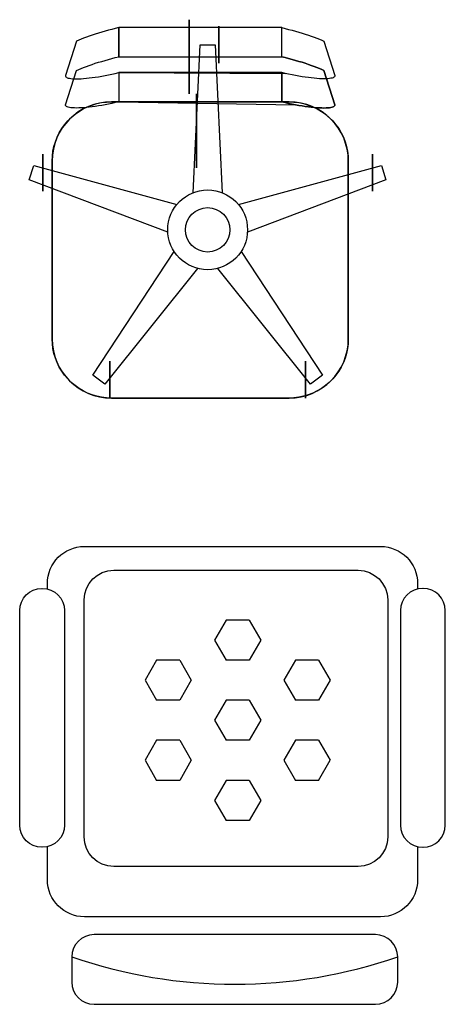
# Model space of a CAD drawing. Header units: inches. Extents: x 100794 to 106273, y 288 to 2276.
# Tile 145 of 149: x 105534 to 105560, y 1957 to 2017. Entities that reach past the tile are written whole.
import ezdxf

# ---------------------------------------------------------------- set-up
doc = ezdxf.new("R2010")
doc.units = ezdxf.units.IN
doc.header["$MEASUREMENT"] = 0
doc.layers.get('0').update_dxf_attribs({"linetype": 'CONTINUOUS'})
doc.layers.add('2', color=3, linetype='CONTINUOUS')
doc.layers.add('7', color=7, linetype='CONTINUOUS')

msp = doc.modelspace()

# ---------------------------------------------------------------- linework, layer by layer
at = {"color": 0}
for p, q in [((105547.00821, 1980.39315), (105546.30173, 1979.1695)), ((105548.42116, 1980.39315), (105547.00821, 1980.39315)), ((105548.42116, 1980.39315), (105549.12763, 1979.1695)), ((105546.30173, 1979.1695), (105547.00821, 1977.94585)), ((105549.12763, 1979.1695), (105548.42116, 1977.94585)), ((105542.76935, 1977.94585), (105542.06287, 1976.72219)), ((105544.1823, 1977.94585), (105542.76935, 1977.94585)), ((105544.1823, 1977.94585), (105544.88878, 1976.72219)), ((105548.42116, 1977.94585), (105547.00821, 1977.94585)), ((105551.24706, 1977.94585), (105550.54059, 1976.72219)), ((105552.66001, 1977.94585), (105551.24706, 1977.94585)), ((105552.66001, 1977.94585), (105553.36649, 1976.72219)), ((105542.06287, 1976.72219), (105542.76935, 1975.49854)), ((105544.88878, 1976.72219), (105544.1823, 1975.49854)), ((105550.54059, 1976.72219), (105551.24706, 1975.49854)), ((105553.36649, 1976.72219), (105552.66001, 1975.49854)), ((105544.1823, 1975.49854), (105542.76935, 1975.49854)), ((105547.00821, 1975.49854), (105546.30173, 1974.27489)), ((105548.42116, 1975.49854), (105547.00821, 1975.49854)), ((105548.42116, 1975.49854), (105549.12763, 1974.27489)), ((105552.66001, 1975.49854), (105551.24706, 1975.49854)), ((105546.30173, 1974.27489), (105547.00821, 1973.05124)), ((105549.12763, 1974.27489), (105548.42116, 1973.05124)), ((105542.76935, 1973.05124), (105542.06287, 1971.82759)), ((105544.1823, 1973.05124), (105542.76935, 1973.05124)), ((105544.1823, 1973.05124), (105544.88878, 1971.82759)), ((105548.42116, 1973.05124), (105547.00821, 1973.05124)), ((105551.24706, 1973.05124), (105550.54059, 1971.82759)), ((105552.66001, 1973.05124), (105551.24706, 1973.05124)), ((105552.66001, 1973.05124), (105553.36649, 1971.82759)), ((105542.06287, 1971.82759), (105542.76935, 1970.60393)), ((105544.88878, 1971.82759), (105544.1823, 1970.60393)), ((105550.54059, 1971.82759), (105551.24706, 1970.60393)), ((105544.1823, 1970.60393), (105542.76935, 1970.60393)), ((105547.00821, 1970.60393), (105546.30173, 1969.38028)), ((105548.42116, 1970.60393), (105547.00821, 1970.60393)), ((105548.42116, 1970.60393), (105549.12763, 1969.38028)), ((105552.66001, 1970.60393), (105551.24706, 1970.60393)), ((105546.30173, 1969.38028), (105547.00821, 1968.15663)), ((105549.12763, 1969.38028), (105548.42116, 1968.15663)), ((105548.42116, 1968.15663), (105547.00821, 1968.15663))]:
    msp.add_line(p, q, dxfattribs=at)
at = {"layer": '2', "extrusion": (1, -1.83691e-16, 0)}
for p, q in [((105544.75904, 2017.04108, -0.53303), (105544.75904, 2017.04108, 9.41415)), ((105544.75904, 2017.04108, 9.41415), (105544.75904, 2015.73779, 9.41415)), ((105544.75904, 2015.73779, 9.41415), (105544.75904, 2015.73779, 6.53593)), ((105544.75904, 2015.73779, 6.53593), (105544.75904, 2014.78035, 5.52912)), ((105544.75904, 2012.51963, -1.88947), (105544.75904, 2015.68464, -1.88947)), ((105544.75904, 2014.78035, 5.52912), (105544.75904, 2014.78035, 1.37517)), ((105544.75904, 2014.78035, 1.37517), (105544.75904, 2012.51963, 1.37517)), ((105544.75904, 2012.51963, 1.37517), (105544.75904, 2012.51963, -1.88947)), ((105545.20026, 2012.51963, -1.88947), (105545.20026, 2007.99819, -1.88947)), ((105545.20026, 2007.99819, -0.53303), (105545.20026, 2012.51963, -0.53303)), ((105545.20026, 2007.99819, -1.88947), (105545.20026, 2007.99819, -0.53303))]:
    msp.add_line(p, q, dxfattribs=at)
at = {"layer": '2'}
for p, q in [((105545.00359, 2006.48098, -13.56434), (105545.43379, 2015.51522, -13.56434)), ((105545.43379, 2015.51522, -13.56434), (105546.33808, 2015.51522, -13.56434)), ((105546.33808, 2015.51522, -13.56434), (105546.76828, 2006.48098, -13.56434)), ((105550.85953, 2012.02814, -0.45214), (105540.00806, 2012.02814, -0.45214)), ((105536.3909, 2008.41098, -0.45214), (105536.3909, 1997.55951, -0.45214)), ((105554.47668, 1997.55951, -0.45214), (105554.47668, 2008.41098, -0.45214)), ((105534.99584, 2007.2746, -13.56434), (105535.27528, 2008.13463, -13.56434)), ((105535.27528, 2008.13463, -13.56434), (105544.00029, 2005.75204, -13.56434)), ((105547.77158, 2005.75204, -13.56434), (105556.49659, 2008.13463, -13.56434)), ((105556.49659, 2008.13463, -13.56434), (105556.77603, 2007.2746, -13.56434)), ((105543.45497, 2004.07372, -13.56434), (105534.99584, 2007.2746, -13.56434)), ((105556.77603, 2007.2746, -13.56434), (105548.3169, 2004.07372, -13.56434)), ((105538.87605, 1995.33255, -13.56434), (105543.8382, 2002.89427, -13.56434)), ((105547.93368, 2002.89427, -13.56434), (105552.89583, 1995.33255, -13.56434)), ((105545.26586, 2001.85701, -13.56434), (105539.60763, 1994.80103, -13.56434)), ((105552.16424, 1994.80103, -13.56434), (105546.50601, 2001.85701, -13.56434)), ((105539.60763, 1994.80103, -13.56434), (105538.87605, 1995.33255, -13.56434)), ((105552.89583, 1995.33255, -13.56434), (105552.16424, 1994.80103, -13.56434)), ((105540.00806, 1993.94235, -0.45214), (105550.85953, 1993.94235, -0.45214))]:
    msp.add_line(p, q, dxfattribs=at)
at = {"layer": '2', "extrusion": (3.18976e-17, 0.173648, 0.984808)}
for p, q in [((105540.4602, 2013.80723, 6.00729), (105550.6203, 2013.75863, 6.02313)), ((105540.4602, 2012.02612, 6.32134), (105551.24995, 2011.84867, 6.46841))]:
    msp.add_line(p, q, dxfattribs=at)
at = {"layer": '2'}
for points in [[(105536.09979, 1982.28431), (105536.09979, 1982.62453, -0.41421356), (105538.36052, 1984.88526), (105556.4463, 1984.88526, -0.41421356), (105558.70702, 1982.62453)], [(105558.70702, 1982.62453), (105558.70702, 1982.28431, -0.41421356)], [(105558.70702, 1966.55814), (105558.70702, 1964.53875, -0.41421356), (105556.4463, 1962.27803), (105538.36052, 1962.27803, -0.41421356), (105536.09979, 1964.53875), (105536.09979, 1966.55814, -0.41421356)]]:
    msp.add_lwpolyline(points, format="xyb", dxfattribs=at)
for points in [[(105556.88238, 1981.61831), (105556.88238, 1967.14969, -0.41421356), (105555.0738, 1965.34111), (105540.15303, 1965.34111, -0.41421356), (105538.34445, 1967.14969), (105538.34445, 1981.61831, -0.41421356), (105540.15303, 1983.42689), (105555.0738, 1983.42689, -0.41421356)], [(105534.40713, 1967.87817), (105534.40713, 1980.96428, -0.41421356), (105535.76356, 1982.32071), (105535.78765, 1982.32071, -0.41421356), (105537.14409, 1980.96428), (105537.14409, 1967.87817, -0.41421356), (105535.78765, 1966.52174), (105535.76356, 1966.52174, -0.41421356)], [(105560.39969, 1967.87817), (105560.39969, 1980.96428, 0.41421356), (105559.04325, 1982.32071), (105559.01916, 1982.32071, 0.41421356), (105557.66273, 1980.96428), (105557.66273, 1967.87817, 0.41421356), (105559.01916, 1966.52174), (105559.04325, 1966.52174, 0.41421356)], [(105557.49059, 1958.28967), (105557.49059, 1959.83037, 0.41421356), (105556.13416, 1961.1868), (105538.94811, 1961.1868, 0.41421356), (105537.59168, 1959.83037), (105537.59168, 1958.28967, 0.41421356), (105538.94811, 1956.93323), (105556.13416, 1956.93323, 0.41421356)]]:
    msp.add_lwpolyline(points, format="xyb", close=True, dxfattribs=at)
at = {"layer": '2', "extrusion": (1, -1.83691e-16, 0)}
for centre, radius in [((2015.51522, -14.6947, 105546.56415), 1.13036), ((2015.68464, -0.20733, 105544.75904), 0.67822), ((2007.70461, -14.6947, 105535.81378), 1.13036), ((1995.06679, -14.6947, 105539.92006), 1.13036)]:
    msp.add_circle(centre, radius, dxfattribs=at)
at = {"layer": '2', "extrusion": (-1, 1.83691e-16, 0)}
msp.add_circle((-2007.70461, -14.6947, -105555.9581), 1.13036, dxfattribs=at)
at = {"layer": '2'}
for centre, radius in [((105545.88594, 2004.21161, -11.75576), 2.43487), ((105545.88594, 2004.21161), 1.35643)]:
    msp.add_circle(centre, radius, dxfattribs=at)
at = {"layer": '2', "extrusion": (-1, 4.73116e-15, 0)}
msp.add_circle((-1995.06679, -14.6947, -105551.85182), 1.13036, dxfattribs=at)
at = {"layer": '2', "extrusion": (1, -1.83691e-16, 0)}
msp.add_arc((2015.68464, -0.53303, 105544.75904), 1.35643, 270, 0, dxfattribs=at)
at = {"layer": '2'}
for centre, radius, start, end in [((105540.00806, 2008.41098, -0.45214), 3.61716, 90, 180), ((105550.85953, 2008.41098, -0.45214), 3.61716, 0, 90), ((105540.00806, 1997.55951, -0.45214), 3.61716, 180, 270), ((105550.85953, 1997.55951, -0.45214), 3.61716, 270, 0), ((105547.54113, 1988.64406), 30.48312, 250.9500422, 289.0499578)]:
    msp.add_arc(centre, radius, start, end, dxfattribs=at)
for points, invisible_edges in [([(105544.75904, 2017.04108, 1.37517), (105544.75904, 2014.78035, 5.52912), (105544.75904, 2014.78035, 1.37517)], 13), ([(105544.75904, 2017.04108, 1.37517), (105544.75904, 2015.73779, 6.53593), (105544.75904, 2014.78035, 5.52912)], 13), ([(105544.75904, 2017.04108, 1.37517), (105544.75904, 2017.04108, 9.41415), (105544.75904, 2015.73779, 9.41415), (105544.75904, 2015.73779, 6.53593)], 8), ([(105544.75904, 2017.04108, 1.37517), (105544.75904, 2014.78035, -1.88947), (105544.75904, 2015.52549, -1.88947)], 13), ([(105544.75904, 2017.04108, 1.37517), (105544.75904, 2015.52549, -1.88947), (105544.75904, 2016.28505, -1.74935)], 13), ([(105544.75904, 2017.04108, 1.37517), (105544.75904, 2016.28505, -1.74935), (105544.75904, 2016.85242, -1.22311)], 13), ([(105544.75904, 2017.04108, 1.37517), (105544.75904, 2017.04108, -0.42769), (105544.75904, 2017.04108, 0.28647)], 1), ([(105544.75904, 2017.04108, 1.37517), (105544.75904, 2016.85242, -1.22311), (105544.75904, 2017.04108, -0.42769)], 13), ([(105544.75904, 2017.04108, 1.37517), (105544.75904, 2012.51963, 1.37517), (105544.75904, 2012.51963, -1.88947)], 13), ([(105544.75904, 2017.04108, 1.37517), (105544.75904, 2012.51963, -1.88947), (105544.75904, 2014.78035, -1.88947)], 13), ([(105544.75904, 2017.04108, 1.37517), (105544.75904, 2014.78035, 1.37517), (105544.75904, 2012.51963, 1.37517)], 13), ([(105540.4602, 2016.55522, 21.59193), (105537.87749, 2015.72327, 20.40928), (105537.20476, 2013.62617, 9.43699)], 13), ([(105540.4602, 2016.55522, 21.59193), (105537.20476, 2013.62617, 9.43699), (105537.21173, 2013.5898, 9.22118)], 13), ([(105540.4602, 2016.55522, 21.59193), (105537.21173, 2011.8087, 9.53523), (105537.20476, 2011.84507, 9.75104)], 13), ([(105540.4602, 2016.55522, 21.59193), (105537.20476, 2011.84507, 9.75104), (105537.87749, 2013.94216, 20.72334)], 13), ([(105540.4602, 2016.55522, 21.59193), (105537.23261, 2011.77575, 9.31977), (105537.21173, 2011.8087, 9.53523)], 13), ([(105540.4602, 2016.55522, 21.59193), (105537.21173, 2013.5898, 9.22118), (105537.23261, 2013.55685, 9.00571)], 13), ([(105540.4602, 2016.55522, 21.59193), (105537.23261, 2013.55685, 9.00571), (105537.26731, 2013.52746, 8.79152)], 13), ([(105540.4602, 2016.55522, 21.59193), (105537.26731, 2011.74636, 9.10558), (105537.23261, 2011.77575, 9.31977)], 13), ([(105540.4602, 2016.55522, 21.59193), (105537.26731, 2013.52746, 8.79152), (105537.31569, 2013.50175, 8.57952)], 13), ([(105540.4602, 2016.55522, 21.59193), (105537.31569, 2011.72065, 8.89357), (105537.26731, 2011.74636, 9.10558)], 13), ([(105540.4602, 2016.55522, 21.59193), (105537.31569, 2013.50175, 8.57952), (105537.37753, 2013.47984, 8.37061)], 13), ([(105540.4602, 2016.55522, 21.59193), (105537.37753, 2011.69874, 8.68467), (105537.31569, 2011.72065, 8.89357)], 13), ([(105540.4602, 2016.55522, 21.59193), (105537.37753, 2013.47984, 8.37061), (105537.45257, 2013.46182, 8.16569)], 13), ([(105540.4602, 2016.55522, 21.59193), (105537.45257, 2011.68072, 8.47975), (105537.37753, 2011.69874, 8.68467)], 13), ([(105540.4602, 2016.55522, 21.59193), (105537.45257, 2013.46182, 8.16569), (105537.54049, 2013.44777, 7.96565)], 13), ([(105540.4602, 2016.55522, 21.59193), (105537.54049, 2011.66667, 8.2797), (105537.45257, 2011.68072, 8.47975)], 13), ([(105540.4602, 2016.55522, 21.59193), (105537.54049, 2013.44777, 7.96565), (105537.64091, 2013.43775, 7.77132)], 13), ([(105540.4602, 2016.55522, 21.59193), (105537.64091, 2011.65665, 8.08538), (105537.54049, 2011.66667, 8.2797)], 13), ([(105540.4602, 2016.55522, 21.59193), (105537.64091, 2013.43775, 7.77132), (105537.7534, 2013.43179, 7.58356)], 13), ([(105540.4602, 2016.55522, 21.59193), (105537.7534, 2011.65069, 7.89762), (105537.64091, 2011.65665, 8.08538)], 13), ([(105540.4602, 2016.55522, 21.59193), (105537.7534, 2013.43179, 7.58356), (105537.87749, 2013.42994, 7.40316)], 13), ([(105540.4602, 2016.55522, 21.59193), (105537.87749, 2011.64883, 7.71721), (105537.7534, 2011.65069, 7.89762)], 13), ([(105540.4602, 2016.55522, 21.59193), (105537.87749, 2013.42994, 7.40316), (105538.01263, 2013.43218, 7.23088)], 13), ([(105540.4602, 2016.55522, 21.59193), (105538.01263, 2011.65108, 7.54494), (105537.87749, 2011.64883, 7.71721)], 13), ([(105540.4602, 2016.55522, 21.59193), (105538.01263, 2015.7843, 20.5704), (105537.87749, 2015.72327, 20.40928)], 13), ([(105540.4602, 2016.55522, 21.59193), (105537.87749, 2013.94216, 20.72334), (105538.01263, 2014.00319, 20.88445)], 13), ([(105540.4602, 2016.55522, 21.59193), (105538.01263, 2013.43218, 7.23088), (105538.15826, 2013.43852, 7.06749)], 13), ([(105540.4602, 2016.55522, 21.59193), (105538.15826, 2011.65742, 7.38154), (105538.01263, 2011.65108, 7.54494)], 13), ([(105540.4602, 2016.55522, 21.59193), (105538.15826, 2015.84614, 20.72177), (105538.01263, 2015.7843, 20.5704)], 13), ([(105540.4602, 2016.55522, 21.59193), (105538.01263, 2014.00319, 20.88445), (105538.15826, 2014.06504, 21.03583)], 13), ([(105540.4602, 2016.55522, 21.59193), (105538.15826, 2013.43852, 7.06749), (105538.31374, 2013.44893, 6.91366)], 13), ([(105540.4602, 2016.55522, 21.59193), (105538.31374, 2011.66783, 7.22771), (105538.15826, 2011.65742, 7.38154)], 13), ([(105540.4602, 2016.55522, 21.59193), (105538.15826, 2014.06504, 21.03583), (105538.31374, 2014.12743, 21.17682)], 13), ([(105540.4602, 2016.55522, 21.59193), (105538.31374, 2015.90853, 20.86277), (105538.15826, 2015.84614, 20.72177)], 13), ([(105540.4602, 2016.55522, 21.59193), (105538.47841, 2011.68225, 7.08412), (105538.31374, 2011.66783, 7.22771)], 13), ([(105540.4602, 2016.55522, 21.59193), (105538.31374, 2013.44893, 6.91366), (105538.47841, 2013.46336, 6.77006)], 13), ([(105540.4602, 2016.55522, 21.59193), (105538.31374, 2014.12743, 21.17682), (105538.47841, 2014.1901, 21.30682)], 13), ([(105540.4602, 2016.55522, 21.59193), (105538.47841, 2015.9712, 20.99277), (105538.31374, 2015.90853, 20.86277)], 13), ([(105540.4602, 2016.55522, 21.59193), (105538.65158, 2011.70064, 6.95136), (105538.47841, 2011.68225, 7.08412)], 13), ([(105540.4602, 2016.55522, 21.59193), (105538.47841, 2013.46336, 6.77006), (105538.65158, 2013.48175, 6.63731)], 13), ([(105540.4602, 2016.55522, 21.59193), (105538.47841, 2014.1901, 21.30682), (105538.65158, 2014.25279, 21.42528)], 13), ([(105540.4602, 2016.55522, 21.59193), (105538.65158, 2016.03389, 21.11123), (105538.47841, 2015.9712, 20.99277)], 13), ([(105540.4602, 2016.55522, 21.59193), (105538.65158, 2013.48175, 6.63731), (105538.83248, 2013.50402, 6.51597)], 13), ([(105540.4602, 2016.55522, 21.59193), (105538.83248, 2011.72292, 6.83002), (105538.65158, 2011.70064, 6.95136)], 13), ([(105540.4602, 2016.55522, 21.59193), (105538.83248, 2016.09632, 21.21763), (105538.65158, 2016.03389, 21.11123)], 13), ([(105540.4602, 2016.55522, 21.59193), (105538.65158, 2014.25279, 21.42528), (105538.83248, 2014.31522, 21.53169)], 13), ([(105540.4602, 2016.55522, 21.59193), (105538.83248, 2013.50402, 6.51597), (105539.02036, 2013.53008, 6.40656)], 13), ([(105540.4602, 2016.55522, 21.59193), (105539.02036, 2011.74897, 6.72062), (105538.83248, 2011.72292, 6.83002)], 13), ([(105540.4602, 2016.55522, 21.59193), (105539.02036, 2016.15822, 21.31153), (105538.83248, 2016.09632, 21.21763)], 13), ([(105540.4602, 2016.55522, 21.59193), (105538.83248, 2014.31522, 21.53169), (105539.02036, 2014.37712, 21.62558)], 13), ([(105540.4602, 2016.55522, 21.59193), (105539.02036, 2013.53008, 6.40656), (105539.2144, 2013.55981, 6.30955)], 13), ([(105540.4602, 2016.55522, 21.59193), (105539.2144, 2011.77871, 6.62361), (105539.02036, 2011.74897, 6.72062)], 13), ([(105540.4602, 2016.55522, 21.59193), (105539.2144, 2016.21934, 21.39251), (105539.02036, 2016.15822, 21.31153)], 13), ([(105540.4602, 2016.55522, 21.59193), (105539.02036, 2014.37712, 21.62558), (105539.2144, 2014.43824, 21.70657)], 13), ([(105540.4602, 2016.55522, 21.59193), (105539.2144, 2013.55981, 6.30955), (105539.41377, 2013.59309, 6.22536)], 13), ([(105540.4602, 2016.55522, 21.59193), (105539.41377, 2011.81199, 6.53942), (105539.2144, 2011.77871, 6.62361)], 13), ([(105540.4602, 2016.55522, 21.59193), (105539.41377, 2016.27941, 21.46024), (105539.2144, 2016.21934, 21.39251)], 13), ([(105540.4602, 2016.55522, 21.59193), (105539.2144, 2014.43824, 21.70657), (105539.41377, 2014.49831, 21.7743)], 13), ([(105540.4602, 2016.55522, 21.59193), (105539.41377, 2013.59309, 6.22536), (105539.61763, 2013.62978, 6.15435)], 13), ([(105540.4602, 2016.55522, 21.59193), (105539.61763, 2011.84867, 6.46841), (105539.41377, 2011.81199, 6.53942)], 13), ([(105540.4602, 2016.55522, 21.59193), (105539.41377, 2014.49831, 21.7743), (105539.61763, 2014.55707, 21.82848)], 13), ([(105540.4602, 2016.55522, 21.59193), (105539.61763, 2016.33817, 21.51442), (105539.41377, 2016.27941, 21.46024)], 13), ([(105540.4602, 2016.55522, 21.59193), (105539.61763, 2013.62978, 6.15435), (105539.8251, 2013.66971, 6.09682)], 13), ([(105540.4602, 2016.55522, 21.59193), (105539.8251, 2011.88861, 6.41088), (105539.61763, 2011.84867, 6.46841)], 13), ([(105540.4602, 2016.55522, 21.59193), (105539.61763, 2014.55707, 21.82848), (105539.8251, 2014.61427, 21.86888)], 13), ([(105540.4602, 2016.55522, 21.59193), (105539.8251, 2016.39537, 21.55483), (105539.61763, 2016.33817, 21.51442)], 13), ([(105540.4602, 2016.55522, 21.59193), (105539.8251, 2013.66971, 6.09682), (105540.03528, 2013.71272, 6.05302)], 13), ([(105540.4602, 2016.55522, 21.59193), (105540.03528, 2011.93162, 6.36708), (105539.8251, 2011.88861, 6.41088)], 13), ([(105540.4602, 2016.55522, 21.59193), (105539.8251, 2014.61427, 21.86888), (105540.03528, 2014.66967, 21.89533)], 13), ([(105540.4602, 2016.55522, 21.59193), (105540.24729, 2016.50413, 21.59366), (105540.03528, 2016.45077, 21.58128), (105539.8251, 2016.39537, 21.55483)], 8), ([(105540.4602, 2016.55522, 21.59193), (105540.03528, 2013.71272, 6.05302), (105540.24729, 2013.75863, 6.02313)], 13), ([(105540.4602, 2016.55522, 21.59193), (105540.24729, 2011.97752, 6.33719), (105540.03528, 2011.93162, 6.36708)], 13), ([(105540.4602, 2016.55522, 21.59193), (105540.03528, 2014.66967, 21.89533), (105540.24729, 2014.72303, 21.90772)], 13), ([(105540.4602, 2016.55522, 21.59193), (105540.24729, 2013.75863, 6.02313), (105540.4602, 2013.80723, 6.00729)], 13), ([(105540.4602, 2016.55522, 21.59193), (105540.4602, 2012.02612, 6.32134), (105540.24729, 2011.97752, 6.33719)], 13), ([(105540.4602, 2016.55522, 21.59193), (105540.24729, 2014.72303, 21.90772), (105540.4602, 2014.77412, 21.90599)], 1), ([(105540.4602, 2016.55522, 21.59193), (105540.4602, 2013.80723, 6.00729), (105540.4602, 2012.02612, 6.32134)], 13), ([(105550.40738, 2016.55522, 21.59193), (105552.9901, 2015.72327, 20.40928), (105553.66282, 2013.62617, 9.43699)], 13), ([(105550.40738, 2016.55522, 21.59193), (105553.66282, 2013.62617, 9.43699), (105553.65585, 2013.5898, 9.22118)], 13), ([(105550.40738, 2016.55522, 21.59193), (105553.63497, 2011.77575, 9.31977), (105553.65585, 2011.8087, 9.53523)], 13), ([(105550.40738, 2016.55522, 21.59193), (105553.65585, 2011.8087, 9.53523), (105553.66282, 2011.84507, 9.75104)], 13), ([(105550.40738, 2016.55522, 21.59193), (105553.66282, 2011.84507, 9.75104), (105552.9901, 2013.94216, 20.72334)], 13), ([(105550.40738, 2016.55522, 21.59193), (105553.65585, 2013.5898, 9.22118), (105553.63497, 2013.55685, 9.00571)], 13), ([(105550.40738, 2016.55522, 21.59193), (105553.63497, 2013.55685, 9.00571), (105553.60027, 2013.52746, 8.79152)], 13), ([(105550.40738, 2016.55522, 21.59193), (105553.60027, 2013.52746, 8.79152), (105553.5519, 2013.50175, 8.57952)], 13), ([(105550.40738, 2016.55522, 21.59193), (105553.5519, 2013.50175, 8.57952), (105553.49006, 2013.47984, 8.37061)], 13), ([(105550.40738, 2016.55522, 21.59193), (105553.49006, 2013.47984, 8.37061), (105553.41502, 2013.46182, 8.16569)], 13), ([(105550.40738, 2016.55522, 21.59193), (105553.41502, 2013.46182, 8.16569), (105553.3271, 2013.44777, 7.96565)], 13), ([(105550.40738, 2016.55522, 21.59193), (105553.3271, 2013.44777, 7.96565), (105553.22668, 2013.43775, 7.77132)], 13), ([(105550.40738, 2016.55522, 21.59193), (105553.22668, 2013.43775, 7.77132), (105553.11418, 2013.43179, 7.58356)], 13), ([(105550.40738, 2016.55522, 21.59193), (105553.11418, 2013.43179, 7.58356), (105552.9901, 2013.42994, 7.40316)], 13), ([(105550.40738, 2016.55522, 21.59193), (105552.9901, 2013.42994, 7.40316), (105552.85495, 2013.43218, 7.23088)], 13), ([(105550.40738, 2016.55522, 21.59193), (105552.85495, 2013.43218, 7.23088), (105552.70933, 2013.43852, 7.06749)], 13), ([(105550.40738, 2016.55522, 21.59193), (105552.70933, 2013.43852, 7.06749), (105552.55384, 2013.44893, 6.91366)], 13), ([(105550.40738, 2016.55522, 21.59193), (105552.21601, 2011.70064, 6.95136), (105552.38917, 2011.68225, 7.08412)], 13), ([(105550.40738, 2016.55522, 21.59193), (105552.38917, 2011.68225, 7.08412), (105552.55384, 2011.66783, 7.22771)], 13), ([(105550.40738, 2016.55522, 21.59193), (105552.55384, 2011.66783, 7.22771), (105552.70933, 2011.65742, 7.38154)], 13), ([(105550.40738, 2016.55522, 21.59193), (105552.70933, 2011.65742, 7.38154), (105552.85495, 2011.65108, 7.54494)], 13), ([(105550.40738, 2016.55522, 21.59193), (105552.85495, 2011.65108, 7.54494), (105552.9901, 2011.64883, 7.71721)], 13), ([(105550.40738, 2016.55522, 21.59193), (105552.9901, 2011.64883, 7.71721), (105553.11418, 2011.65069, 7.89762)], 13), ([(105550.40738, 2016.55522, 21.59193), (105553.11418, 2011.65069, 7.89762), (105553.22668, 2011.65665, 8.08538)], 13), ([(105550.40738, 2016.55522, 21.59193), (105553.22668, 2011.65665, 8.08538), (105553.3271, 2011.66667, 8.2797)], 13), ([(105550.40738, 2016.55522, 21.59193), (105553.3271, 2011.66667, 8.2797), (105553.41502, 2011.68072, 8.47975)], 13), ([(105550.40738, 2016.55522, 21.59193), (105553.41502, 2011.68072, 8.47975), (105553.49006, 2011.69874, 8.68467)], 13), ([(105550.40738, 2016.55522, 21.59193), (105553.49006, 2011.69874, 8.68467), (105553.5519, 2011.72065, 8.89357)], 13), ([(105550.40738, 2016.55522, 21.59193), (105553.5519, 2011.72065, 8.89357), (105553.60027, 2011.74636, 9.10558)], 13), ([(105550.40738, 2016.55522, 21.59193), (105553.60027, 2011.74636, 9.10558), (105553.63497, 2011.77575, 9.31977)], 13), ([(105550.40738, 2016.55522, 21.59193), (105552.55384, 2013.44893, 6.91366), (105552.38917, 2013.46336, 6.77006)], 13), ([(105550.40738, 2016.55522, 21.59193), (105552.38917, 2013.46336, 6.77006), (105552.21601, 2013.48175, 6.63731)], 13), ([(105550.40738, 2016.55522, 21.59193), (105552.21601, 2013.48175, 6.63731), (105552.0351, 2013.50402, 6.51597)], 13), ([(105550.40738, 2016.55522, 21.59193), (105552.0351, 2013.50402, 6.51597), (105551.84723, 2013.53008, 6.40656)], 13), ([(105550.40738, 2016.55522, 21.59193), (105551.84723, 2013.53008, 6.40656), (105551.65319, 2013.55981, 6.30955)], 13), ([(105550.40738, 2016.55522, 21.59193), (105551.65319, 2013.55981, 6.30955), (105551.45381, 2013.59309, 6.22536)], 13), ([(105550.40738, 2016.55522, 21.59193), (105551.45381, 2013.59309, 6.22536), (105551.24995, 2013.62978, 6.15435)], 13), ([(105550.40738, 2016.55522, 21.59193), (105551.24995, 2013.62978, 6.15435), (105551.04249, 2013.66971, 6.09682)], 13), ([(105550.40738, 2016.55522, 21.59193), (105551.04249, 2013.66971, 6.09682), (105550.8323, 2013.71272, 6.05302)], 13), ([(105550.40738, 2016.55522, 21.59193), (105550.8323, 2013.71272, 6.05302), (105550.6203, 2013.75863, 6.02313)], 13), ([(105550.40738, 2016.55522, 21.59193), (105550.6203, 2013.75863, 6.02313), (105550.40738, 2013.80723, 6.00729)], 13), ([(105550.40738, 2016.55522, 21.59193), (105550.40738, 2013.80723, 6.00729), (105550.40738, 2012.02612, 6.32134)], 13), ([(105550.40738, 2016.55522, 21.59193), (105550.40738, 2012.02612, 6.32134), (105550.6203, 2011.97752, 6.33719)], 13), ([(105550.40738, 2016.55522, 21.59193), (105550.6203, 2011.97752, 6.33719), (105550.8323, 2011.93162, 6.36708)], 13), ([(105550.40738, 2016.55522, 21.59193), (105550.8323, 2011.93162, 6.36708), (105551.04249, 2011.88861, 6.41088)], 13), ([(105550.40738, 2016.55522, 21.59193), (105551.04249, 2011.88861, 6.41088), (105551.24995, 2011.84867, 6.46841)], 13), ([(105550.40738, 2016.55522, 21.59193), (105551.24995, 2011.84867, 6.46841), (105551.45381, 2011.81199, 6.53942)], 13), ([(105550.40738, 2016.55522, 21.59193), (105551.45381, 2011.81199, 6.53942), (105551.65319, 2011.77871, 6.62361)], 13), ([(105550.40738, 2016.55522, 21.59193), (105551.65319, 2011.77871, 6.62361), (105551.84723, 2011.74897, 6.72062)], 13), ([(105550.40738, 2016.55522, 21.59193), (105551.84723, 2011.74897, 6.72062), (105552.0351, 2011.72292, 6.83002)], 13), ([(105550.40738, 2016.55522, 21.59193), (105552.0351, 2011.72292, 6.83002), (105552.21601, 2011.70064, 6.95136)], 13), ([(105550.40738, 2016.55522, 21.59193), (105552.70933, 2015.84614, 20.72177), (105552.85495, 2015.7843, 20.5704)], 13), ([(105550.40738, 2016.55522, 21.59193), (105552.85495, 2015.7843, 20.5704), (105552.9901, 2015.72327, 20.40928)], 13), ([(105550.40738, 2016.55522, 21.59193), (105551.24995, 2014.55707, 21.82848), (105551.04249, 2014.61427, 21.86888)], 13), ([(105550.40738, 2016.55522, 21.59193), (105551.04249, 2014.61427, 21.86888), (105550.8323, 2014.66967, 21.89533)], 13), ([(105550.40738, 2016.55522, 21.59193), (105550.8323, 2014.66967, 21.89533), (105550.6203, 2014.72303, 21.90772)], 13), ([(105550.40738, 2016.55522, 21.59193), (105550.6203, 2014.72303, 21.90772), (105550.40738, 2014.77412, 21.90599)], 1), ([(105550.40738, 2016.55522, 21.59193), (105551.45381, 2014.49831, 21.7743), (105551.24995, 2014.55707, 21.82848)], 13), ([(105550.40738, 2016.55522, 21.59193), (105551.84723, 2016.15822, 21.31153), (105552.0351, 2016.09632, 21.21763)], 13), ([(105550.40738, 2016.55522, 21.59193), (105552.55384, 2014.12743, 21.17682), (105552.38917, 2014.1901, 21.30682)], 13), ([(105550.40738, 2016.55522, 21.59193), (105552.70933, 2014.06504, 21.03583), (105552.55384, 2014.12743, 21.17682)], 13), ([(105550.40738, 2016.55522, 21.59193), (105552.0351, 2016.09632, 21.21763), (105552.21601, 2016.03389, 21.11123)], 13), ([(105550.40738, 2016.55522, 21.59193), (105551.24995, 2016.33817, 21.51442), (105551.45381, 2016.27941, 21.46024)], 13), ([(105550.40738, 2016.55522, 21.59193), (105551.45381, 2016.27941, 21.46024), (105551.65319, 2016.21934, 21.39251)], 13), ([(105550.40738, 2016.55522, 21.59193), (105551.65319, 2016.21934, 21.39251), (105551.84723, 2016.15822, 21.31153)], 13), ([(105550.40738, 2016.55522, 21.59193), (105550.6203, 2016.50413, 21.59366), (105550.8323, 2016.45077, 21.58128), (105551.04249, 2016.39537, 21.55483)], 8), ([(105550.40738, 2016.55522, 21.59193), (105551.04249, 2016.39537, 21.55483), (105551.24995, 2016.33817, 21.51442)], 13), ([(105550.40738, 2016.55522, 21.59193), (105552.21601, 2014.25279, 21.42528), (105552.0351, 2014.31522, 21.53169)], 13), ([(105550.40738, 2016.55522, 21.59193), (105552.38917, 2014.1901, 21.30682), (105552.21601, 2014.25279, 21.42528)], 13), ([(105550.40738, 2016.55522, 21.59193), (105552.0351, 2014.31522, 21.53169), (105551.84723, 2014.37712, 21.62558)], 13), ([(105550.40738, 2016.55522, 21.59193), (105551.84723, 2014.37712, 21.62558), (105551.65319, 2014.43824, 21.70657)], 13), ([(105550.40738, 2016.55522, 21.59193), (105551.65319, 2014.43824, 21.70657), (105551.45381, 2014.49831, 21.7743)], 13), ([(105550.40738, 2016.55522, 21.59193), (105552.21601, 2016.03389, 21.11123), (105552.38917, 2015.9712, 20.99277)], 13), ([(105550.40738, 2016.55522, 21.59193), (105552.38917, 2015.9712, 20.99277), (105552.55384, 2015.90853, 20.86277)], 13), ([(105550.40738, 2016.55522, 21.59193), (105552.55384, 2015.90853, 20.86277), (105552.70933, 2015.84614, 20.72177)], 13), ([(105550.40738, 2016.55522, 21.59193), (105552.9901, 2013.94216, 20.72334), (105552.85495, 2014.00319, 20.88445)], 13), ([(105550.40738, 2016.55522, 21.59193), (105552.85495, 2014.00319, 20.88445), (105552.70933, 2014.06504, 21.03583)], 13), ([(105540.4602, 2012.02612, 6.32134), (105538.47841, 2014.1901, 21.30682), (105538.65158, 2014.25279, 21.42528)], 13), ([(105540.4602, 2012.02612, 6.32134), (105538.65158, 2014.25279, 21.42528), (105538.83248, 2014.31522, 21.53169)], 13), ([(105540.4602, 2012.02612, 6.32134), (105538.83248, 2014.31522, 21.53169), (105539.02036, 2014.37712, 21.62558)], 13), ([(105540.4602, 2012.02612, 6.32134), (105539.02036, 2014.37712, 21.62558), (105539.2144, 2014.43824, 21.70657)], 13), ([(105540.4602, 2012.02612, 6.32134), (105539.2144, 2014.43824, 21.70657), (105539.41377, 2014.49831, 21.7743)], 13), ([(105540.4602, 2012.02612, 6.32134), (105539.41377, 2014.49831, 21.7743), (105539.61763, 2014.55707, 21.82848)], 13), ([(105540.4602, 2012.02612, 6.32134), (105539.61763, 2014.55707, 21.82848), (105539.8251, 2014.61427, 21.86888)], 13), ([(105540.4602, 2012.02612, 6.32134), (105539.8251, 2014.61427, 21.86888), (105540.03528, 2014.66967, 21.89533)], 13), ([(105540.4602, 2012.02612, 6.32134), (105540.03528, 2014.66967, 21.89533), (105540.24729, 2014.72303, 21.90772)], 13), ([(105540.4602, 2012.02612, 6.32134), (105540.24729, 2014.72303, 21.90772), (105540.4602, 2014.77412, 21.90599)], 13), ([(105540.4602, 2012.02612, 6.32134), (105540.4602, 2014.77412, 21.90599), (105550.40738, 2014.77412, 21.90599)], 13), ([(105540.4602, 2012.02612, 6.32134), (105550.40738, 2014.77412, 21.90599), (105550.6203, 2014.72303, 21.90772)], 13), ([(105540.4602, 2012.02612, 6.32134), (105550.6203, 2014.72303, 21.90772), (105550.8323, 2014.66967, 21.89533)], 13), ([(105540.4602, 2012.02612, 6.32134), (105550.8323, 2014.66967, 21.89533), (105551.04249, 2014.61427, 21.86888)], 13), ([(105540.4602, 2012.02612, 6.32134), (105551.04249, 2014.61427, 21.86888), (105551.24995, 2014.55707, 21.82848)], 13), ([(105540.4602, 2012.02612, 6.32134), (105551.24995, 2014.55707, 21.82848), (105551.45381, 2014.49831, 21.7743)], 13), ([(105540.4602, 2012.02612, 6.32134), (105551.45381, 2014.49831, 21.7743), (105551.65319, 2014.43824, 21.70657)], 13), ([(105540.4602, 2012.02612, 6.32134), (105551.65319, 2014.43824, 21.70657), (105551.84723, 2014.37712, 21.62558)], 13), ([(105540.4602, 2012.02612, 6.32134), (105551.84723, 2014.37712, 21.62558), (105552.0351, 2014.31522, 21.53169)], 13), ([(105540.4602, 2012.02612, 6.32134), (105552.0351, 2014.31522, 21.53169), (105552.21601, 2014.25279, 21.42528)], 13), ([(105540.4602, 2012.02612, 6.32134), (105552.21601, 2014.25279, 21.42528), (105552.38917, 2014.1901, 21.30682)], 13), ([(105540.4602, 2012.02612, 6.32134), (105537.20476, 2011.84507, 9.75104), (105537.87749, 2013.94216, 20.72334)], 13), ([(105540.4602, 2012.02612, 6.32134), (105537.87749, 2013.94216, 20.72334), (105538.01263, 2014.00319, 20.88445)], 13), ([(105540.4602, 2012.02612, 6.32134), (105538.01263, 2014.00319, 20.88445), (105538.15826, 2014.06504, 21.03583)], 13), ([(105540.4602, 2012.02612, 6.32134), (105538.15826, 2014.06504, 21.03583), (105538.31374, 2014.12743, 21.17682)], 13), ([(105540.4602, 2012.02612, 6.32134), (105538.31374, 2014.12743, 21.17682), (105538.47841, 2014.1901, 21.30682)], 13), ([(105540.4602, 2012.02612, 6.32134), (105552.38917, 2014.1901, 21.30682), (105552.55384, 2014.12743, 21.17682)], 13), ([(105540.4602, 2012.02612, 6.32134), (105552.55384, 2014.12743, 21.17682), (105552.70933, 2014.06504, 21.03583)], 13), ([(105540.4602, 2012.02612, 6.32134), (105552.70933, 2014.06504, 21.03583), (105552.85495, 2014.00319, 20.88445)], 13), ([(105540.4602, 2012.02612, 6.32134), (105552.85495, 2014.00319, 20.88445), (105552.9901, 2013.94216, 20.72334)], 13), ([(105540.4602, 2012.02612, 6.32134), (105552.9901, 2013.94216, 20.72334), (105553.66282, 2011.84507, 9.75104)], 13), ([(105540.4602, 2012.02612, 6.32134), (105537.21173, 2011.8087, 9.53523), (105537.20476, 2011.84507, 9.75104)], 13), ([(105540.4602, 2012.02612, 6.32134), (105537.23261, 2011.77575, 9.31977), (105537.21173, 2011.8087, 9.53523)], 13), ([(105540.4602, 2012.02612, 6.32134), (105537.26731, 2011.74636, 9.10558), (105537.23261, 2011.77575, 9.31977)], 13), ([(105540.4602, 2012.02612, 6.32134), (105537.31569, 2011.72065, 8.89357), (105537.26731, 2011.74636, 9.10558)], 13), ([(105540.4602, 2012.02612, 6.32134), (105537.37753, 2011.69874, 8.68467), (105537.31569, 2011.72065, 8.89357)], 13), ([(105540.4602, 2012.02612, 6.32134), (105537.45257, 2011.68072, 8.47975), (105537.37753, 2011.69874, 8.68467)], 13), ([(105540.4602, 2012.02612, 6.32134), (105537.54049, 2011.66667, 8.2797), (105537.45257, 2011.68072, 8.47975)], 13), ([(105540.4602, 2012.02612, 6.32134), (105537.64091, 2011.65665, 8.08538), (105537.54049, 2011.66667, 8.2797)], 13), ([(105540.4602, 2012.02612, 6.32134), (105537.7534, 2011.65069, 7.89762), (105537.64091, 2011.65665, 8.08538)], 13), ([(105540.4602, 2012.02612, 6.32134), (105537.87749, 2011.64883, 7.71721), (105537.7534, 2011.65069, 7.89762)], 13), ([(105540.4602, 2012.02612, 6.32134), (105538.01263, 2011.65108, 7.54494), (105537.87749, 2011.64883, 7.71721)], 13), ([(105540.4602, 2012.02612, 6.32134), (105538.15826, 2011.65742, 7.38154), (105538.01263, 2011.65108, 7.54494)], 13), ([(105540.4602, 2012.02612, 6.32134), (105538.31374, 2011.66783, 7.22771), (105538.15826, 2011.65742, 7.38154)], 13), ([(105540.4602, 2012.02612, 6.32134), (105538.47841, 2011.68225, 7.08412), (105538.31374, 2011.66783, 7.22771)], 13), ([(105540.4602, 2012.02612, 6.32134), (105538.65158, 2011.70064, 6.95136), (105538.47841, 2011.68225, 7.08412)], 13), ([(105554.47668, 1997.55951, 1.80858), (105538.55506, 2011.72348, 1.80858), (105538.83357, 2011.83215, 1.80858)], 13), ([(105540.4602, 2012.02612, 6.32134), (105538.83248, 2011.72292, 6.83002), (105538.65158, 2011.70064, 6.95136)], 13), ([(105540.4602, 2012.02612, 6.32134), (105539.02036, 2011.74897, 6.72062), (105538.83248, 2011.72292, 6.83002)], 13), ([(105554.47668, 1997.55951, 1.80858), (105538.83357, 2011.83215, 1.80858), (105539.1201, 2011.91745, 1.80858)], 13), ([(105540.4602, 2012.02612, 6.32134), (105539.2144, 2011.77871, 6.62361), (105539.02036, 2011.74897, 6.72062)], 13), ([(105554.47668, 1997.55951, 1.80858), (105539.1201, 2011.91745, 1.80858), (105539.41269, 2011.9788, 1.80858)], 13), ([(105540.4602, 2012.02612, 6.32134), (105539.41377, 2011.81199, 6.53942), (105539.2144, 2011.77871, 6.62361)], 13), ([(105554.47668, 1997.55951, 1.80858), (105539.41269, 2011.9788, 1.80858), (105539.70935, 2012.01578, 1.80858)], 13), ([(105540.4602, 2012.02612, 6.32134), (105539.61763, 2011.84867, 6.46841), (105539.41377, 2011.81199, 6.53942)], 13), ([(105540.4602, 2012.02612, 6.32134), (105539.8251, 2011.88861, 6.41088), (105539.61763, 2011.84867, 6.46841)], 13), ([(105554.47668, 1997.55951, 1.80858), (105539.70935, 2012.01578, 1.80858), (105540.00806, 2012.02814, 1.80858)], 13), ([(105540.4602, 2012.02612, 6.32134), (105540.24729, 2011.97752, 6.33719), (105540.03528, 2011.93162, 6.36708), (105539.8251, 2011.88861, 6.41088)], 8), ([(105554.47668, 1997.55951, 1.80858), (105540.00806, 2012.02814, 1.80858), (105550.85953, 2012.02814, 1.80858)], 13), ([(105540.4602, 2012.02612, 6.32134), (105553.66282, 2011.84507, 9.75104), (105553.65585, 2011.8087, 9.53523)], 13), ([(105540.4602, 2012.02612, 6.32134), (105553.65585, 2011.8087, 9.53523), (105553.63497, 2011.77575, 9.31977)], 13), ([(105540.4602, 2012.02612, 6.32134), (105553.63497, 2011.77575, 9.31977), (105553.60027, 2011.74636, 9.10558)], 13), ([(105540.4602, 2012.02612, 6.32134), (105553.5519, 2011.72065, 8.89357), (105553.49006, 2011.69874, 8.68467)], 13), ([(105540.4602, 2012.02612, 6.32134), (105553.49006, 2011.69874, 8.68467), (105553.41502, 2011.68072, 8.47975)], 13), ([(105540.4602, 2012.02612, 6.32134), (105553.41502, 2011.68072, 8.47975), (105553.3271, 2011.66667, 8.2797)], 13), ([(105540.4602, 2012.02612, 6.32134), (105553.3271, 2011.66667, 8.2797), (105553.22668, 2011.65665, 8.08538)], 13), ([(105540.4602, 2012.02612, 6.32134), (105553.22668, 2011.65665, 8.08538), (105553.11418, 2011.65069, 7.89762)], 13), ([(105540.4602, 2012.02612, 6.32134), (105552.0351, 2011.72292, 6.83002), (105551.84723, 2011.74897, 6.72062)], 13), ([(105540.4602, 2012.02612, 6.32134), (105553.11418, 2011.65069, 7.89762), (105552.9901, 2011.64883, 7.71721)], 13), ([(105540.4602, 2012.02612, 6.32134), (105552.9901, 2011.64883, 7.71721), (105552.85495, 2011.65108, 7.54494)], 13), ([(105540.4602, 2012.02612, 6.32134), (105552.85495, 2011.65108, 7.54494), (105552.70933, 2011.65742, 7.38154)], 13), ([(105540.4602, 2012.02612, 6.32134), (105552.70933, 2011.65742, 7.38154), (105552.55384, 2011.66783, 7.22771)], 13), ([(105540.4602, 2012.02612, 6.32134), (105552.55384, 2011.66783, 7.22771), (105552.38917, 2011.68225, 7.08412)], 13), ([(105540.4602, 2012.02612, 6.32134), (105552.38917, 2011.68225, 7.08412), (105552.21601, 2011.70064, 6.95136)], 13), ([(105540.4602, 2012.02612, 6.32134), (105552.21601, 2011.70064, 6.95136), (105552.0351, 2011.72292, 6.83002)], 13), ([(105540.4602, 2012.02612, 6.32134), (105553.60027, 2011.74636, 9.10558), (105553.5519, 2011.72065, 8.89357)], 13), ([(105540.4602, 2012.02612, 6.32134), (105551.45381, 2011.81199, 6.53942), (105551.24995, 2011.84867, 6.46841)], 13), ([(105540.4602, 2012.02612, 6.32134), (105551.24995, 2011.84867, 6.46841), (105551.04249, 2011.88861, 6.41088)], 13), ([(105540.4602, 2012.02612, 6.32134), (105551.04249, 2011.88861, 6.41088), (105550.8323, 2011.93162, 6.36708)], 13), ([(105540.4602, 2012.02612, 6.32134), (105550.8323, 2011.93162, 6.36708), (105550.6203, 2011.97752, 6.33719)], 13), ([(105540.4602, 2012.02612, 6.32134), (105550.6203, 2011.97752, 6.33719), (105550.40738, 2012.02612, 6.32134)], 1), ([(105540.4602, 2012.02612, 6.32134), (105551.84723, 2011.74897, 6.72062), (105551.65319, 2011.77871, 6.62361)], 13), ([(105540.4602, 2012.02612, 6.32134), (105551.65319, 2011.77871, 6.62361), (105551.45381, 2011.81199, 6.53942)], 13), ([(105554.47668, 1997.55951, 1.80858), (105550.85953, 2012.02814, 1.80858), (105551.15823, 2012.01578, 1.80858)], 13), ([(105554.47668, 1997.55951, 1.80858), (105551.15823, 2012.01578, 1.80858), (105551.45489, 2011.9788, 1.80858)], 13), ([(105554.47668, 1997.55951, 1.80858), (105551.45489, 2011.9788, 1.80858), (105551.74749, 2011.91745, 1.80858)], 13), ([(105554.47668, 1997.55951, 1.80858), (105551.74749, 2011.91745, 1.80858), (105552.03402, 2011.83215, 1.80858)], 13), ([(105554.47668, 1997.55951, 1.80858), (105552.03402, 2011.83215, 1.80858), (105552.31252, 2011.72348, 1.80858)], 13), ([(105554.47668, 1997.55951, 1.80858), (105537.55822, 2011.07221, 1.80858), (105537.78635, 2011.26542, 1.80858)], 13), ([(105554.47668, 1997.55951, 1.80858), (105537.78635, 2011.26542, 1.80858), (105538.02966, 2011.43914, 1.80858)], 13), ([(105554.47668, 1997.55951, 1.80858), (105538.02966, 2011.43914, 1.80858), (105538.28648, 2011.59217, 1.80858)], 13), ([(105554.47668, 1997.55951, 1.80858), (105538.28648, 2011.59217, 1.80858), (105538.55506, 2011.72348, 1.80858)], 13), ([(105554.47668, 1997.55951, 1.80858), (105552.31252, 2011.72348, 1.80858), (105552.5811, 2011.59217, 1.80858)], 13), ([(105554.47668, 1997.55951, 1.80858), (105552.5811, 2011.59217, 1.80858), (105552.83792, 2011.43914, 1.80858)], 13), ([(105554.47668, 1997.55951, 1.80858), (105552.83792, 2011.43914, 1.80858), (105553.08123, 2011.26542, 1.80858)], 13), ([(105554.47668, 1997.55951, 1.80858), (105553.08123, 2011.26542, 1.80858), (105553.30936, 2011.07221, 1.80858)], 13), ([(105554.47668, 1997.55951, 1.80858), (105536.97989, 2010.38938, 1.80858), (105537.15361, 2010.63268, 1.80858)], 13), ([(105554.47668, 1997.55951, 1.80858), (105537.15361, 2010.63268, 1.80858), (105537.34683, 2010.86081, 1.80858)], 13), ([(105554.47668, 1997.55951, 1.80858), (105537.34683, 2010.86081, 1.80858), (105537.55822, 2011.07221, 1.80858)], 13), ([(105554.47668, 1997.55951, 1.80858), (105553.30936, 2011.07221, 1.80858), (105553.52076, 2010.86081, 1.80858)], 13), ([(105554.47668, 1997.55951, 1.80858), (105553.52076, 2010.86081, 1.80858), (105553.71397, 2010.63268, 1.80858)], 13), ([(105554.47668, 1997.55951, 1.80858), (105553.71397, 2010.63268, 1.80858), (105553.88769, 2010.38938, 1.80858)], 13), ([(105554.47668, 1997.55951, 1.80858), (105536.69556, 2009.86398, 1.80858), (105536.82686, 2010.13256, 1.80858)], 13), ([(105554.47668, 1997.55951, 1.80858), (105536.82686, 2010.13256, 1.80858), (105536.97989, 2010.38938, 1.80858)], 13), ([(105554.47668, 1997.55951, 1.80858), (105553.88769, 2010.38938, 1.80858), (105554.04072, 2010.13256, 1.80858)], 13), ([(105554.47668, 1997.55951, 1.80858), (105554.04072, 2010.13256, 1.80858), (105554.17202, 2009.86398, 1.80858)], 13), ([(105554.47668, 1997.55951, 1.80858), (105536.50158, 2009.29894, 1.80858), (105536.58689, 2009.58547, 1.80858)], 13), ([(105554.47668, 1997.55951, 1.80858), (105536.58689, 2009.58547, 1.80858), (105536.69556, 2009.86398, 1.80858)], 13), ([(105554.47668, 1997.55951, 1.80858), (105554.17202, 2009.86398, 1.80858), (105554.2807, 2009.58547, 1.80858)], 13), ([(105554.47668, 1997.55951, 1.80858), (105554.2807, 2009.58547, 1.80858), (105554.366, 2009.29894, 1.80858)], 13), ([(105554.47668, 1997.55951, 1.80858), (105536.40326, 2008.70968, 1.80858), (105536.44023, 2009.00634, 1.80858)], 13), ([(105554.47668, 1997.55951, 1.80858), (105536.44023, 2009.00634, 1.80858), (105536.50158, 2009.29894, 1.80858)], 13), ([(105554.47668, 1997.55951, 1.80858), (105554.366, 2009.29894, 1.80858), (105554.42735, 2009.00634, 1.80858)], 13), ([(105554.47668, 1997.55951, 1.80858), (105554.42735, 2009.00634, 1.80858), (105554.46433, 2008.70968, 1.80858)], 13), ([(105554.47668, 1997.55951, 1.80858), (105536.3909, 2008.41098, 1.80858), (105536.40326, 2008.70968, 1.80858)], 13), ([(105554.47668, 1997.55951, 1.80858), (105536.3909, 1997.55951, 1.80858), (105536.3909, 2008.41098, 1.80858)], 13), ([(105554.47668, 1997.55951, 1.80858), (105554.46433, 2008.70968, 1.80858), (105554.47668, 2008.41098, 1.80858)], 1), ([(105554.47668, 1997.55951, 1.80858), (105536.40326, 1997.26081, 1.80858), (105536.3909, 1997.55951, 1.80858)], 13), ([(105554.47668, 1997.55951, 1.80858), (105536.44023, 1996.96415, 1.80858), (105536.40326, 1997.26081, 1.80858)], 13), ([(105554.47668, 1997.55951, 1.80858), (105536.50158, 1996.67155, 1.80858), (105536.44023, 1996.96415, 1.80858)], 13), ([(105554.47668, 1997.55951, 1.80858), (105536.58689, 1996.38502, 1.80858), (105536.50158, 1996.67155, 1.80858)], 13), ([(105554.47668, 1997.55951, 1.80858), (105536.69556, 1996.10652, 1.80858), (105536.58689, 1996.38502, 1.80858)], 13), ([(105554.47668, 1997.55951, 1.80858), (105536.82686, 1995.83793, 1.80858), (105536.69556, 1996.10652, 1.80858)], 13), ([(105554.47668, 1997.55951, 1.80858), (105536.97989, 1995.58111, 1.80858), (105536.82686, 1995.83793, 1.80858)], 13), ([(105554.47668, 1997.55951, 1.80858), (105537.15361, 1995.33781, 1.80858), (105536.97989, 1995.58111, 1.80858)], 13), ([(105554.47668, 1997.55951, 1.80858), (105537.34683, 1995.10968, 1.80858), (105537.15361, 1995.33781, 1.80858)], 13), ([(105554.47668, 1997.55951, 1.80858), (105537.55822, 1994.89828, 1.80858), (105537.34683, 1995.10968, 1.80858)], 13), ([(105554.47668, 1997.55951, 1.80858), (105537.78635, 1994.70507, 1.80858), (105537.55822, 1994.89828, 1.80858)], 13), ([(105554.47668, 1997.55951, 1.80858), (105538.02966, 1994.53135, 1.80858), (105537.78635, 1994.70507, 1.80858)], 13), ([(105554.47668, 1997.55951, 1.80858), (105538.28648, 1994.37832, 1.80858), (105538.02966, 1994.53135, 1.80858)], 13), ([(105554.47668, 1997.55951, 1.80858), (105538.55506, 1994.24701, 1.80858), (105538.28648, 1994.37832, 1.80858)], 13), ([(105554.47668, 1997.55951, 1.80858), (105538.83357, 1994.13834, 1.80858), (105538.55506, 1994.24701, 1.80858)], 13), ([(105554.47668, 1997.55951, 1.80858), (105539.1201, 1994.05304, 1.80858), (105538.83357, 1994.13834, 1.80858)], 13), ([(105554.47668, 1997.55951, 1.80858), (105539.41269, 1993.99169, 1.80858), (105539.1201, 1994.05304, 1.80858)], 13), ([(105554.47668, 1997.55951, 1.80858), (105539.70935, 1993.95471, 1.80858), (105539.41269, 1993.99169, 1.80858)], 13), ([(105554.47668, 1997.55951, 1.80858), (105540.00806, 1993.94235, 1.80858), (105539.70935, 1993.95471, 1.80858)], 13), ([(105554.47668, 1997.55951, 1.80858), (105550.85953, 1993.94235, 1.80858), (105540.00806, 1993.94235, 1.80858)], 13), ([(105554.47668, 1997.55951, 1.80858), (105551.15823, 1993.95471, 1.80858), (105550.85953, 1993.94235, 1.80858)], 13), ([(105554.47668, 1997.55951, 1.80858), (105551.45489, 1993.99169, 1.80858), (105551.15823, 1993.95471, 1.80858)], 13), ([(105554.47668, 1997.55951, 1.80858), (105551.74749, 1994.05304, 1.80858), (105551.45489, 1993.99169, 1.80858)], 13), ([(105554.47668, 1997.55951, 1.80858), (105552.03402, 1994.13834, 1.80858), (105551.74749, 1994.05304, 1.80858)], 13), ([(105554.47668, 1997.55951, 1.80858), (105552.31252, 1994.24701, 1.80858), (105552.03402, 1994.13834, 1.80858)], 13), ([(105554.47668, 1997.55951, 1.80858), (105552.5811, 1994.37832, 1.80858), (105552.31252, 1994.24701, 1.80858)], 13), ([(105554.47668, 1997.55951, 1.80858), (105552.83792, 1994.53135, 1.80858), (105552.5811, 1994.37832, 1.80858)], 13), ([(105554.47668, 1997.55951, 1.80858), (105553.08123, 1994.70507, 1.80858), (105552.83792, 1994.53135, 1.80858)], 13), ([(105554.47668, 1997.55951, 1.80858), (105553.30936, 1994.89828, 1.80858), (105553.08123, 1994.70507, 1.80858)], 13), ([(105554.47668, 1997.55951, 1.80858), (105553.52076, 1995.10968, 1.80858), (105553.30936, 1994.89828, 1.80858)], 13), ([(105554.47668, 1997.55951, 1.80858), (105553.71397, 1995.33781, 1.80858), (105553.52076, 1995.10968, 1.80858)], 13), ([(105554.47668, 1997.55951, 1.80858), (105553.88769, 1995.58111, 1.80858), (105553.71397, 1995.33781, 1.80858)], 13), ([(105554.47668, 1997.55951, 1.80858), (105554.04072, 1995.83793, 1.80858), (105553.88769, 1995.58111, 1.80858)], 13), ([(105554.47668, 1997.55951, 1.80858), (105554.17202, 1996.10652, 1.80858), (105554.04072, 1995.83793, 1.80858)], 13), ([(105554.47668, 1997.55951, 1.80858), (105554.2807, 1996.38502, 1.80858), (105554.17202, 1996.10652, 1.80858)], 13), ([(105554.47668, 1997.55951, 1.80858), (105554.366, 1996.67155, 1.80858), (105554.2807, 1996.38502, 1.80858)], 13), ([(105554.47668, 1997.55951, 1.80858), (105554.46433, 1997.26081, 1.80858), (105554.42735, 1996.96415, 1.80858), (105554.366, 1996.67155, 1.80858)], 8)]:
    msp.add_3dface(points, dxfattribs=dict(at, invisible_edges=invisible_edges))
for points in [[(105540.4602, 2016.55522, 21.59193), (105540.4602, 2014.77412, 21.90599), (105550.40738, 2014.77412, 21.90599), (105550.40738, 2016.55522, 21.59193)], [(105540.4602, 2012.02612, 6.32134), (105550.40738, 2012.02612, 6.32134), (105550.40738, 2013.80723, 6.00729), (105540.4602, 2013.80723, 6.00729)]]:
    msp.add_3dface(points, dxfattribs=at)
at = {"layer": '7'}
msp.add_line((105552.66001, 1970.60393), (105553.36649, 1971.82759), dxfattribs=at)

doc.saveas('drawing.dxf')
